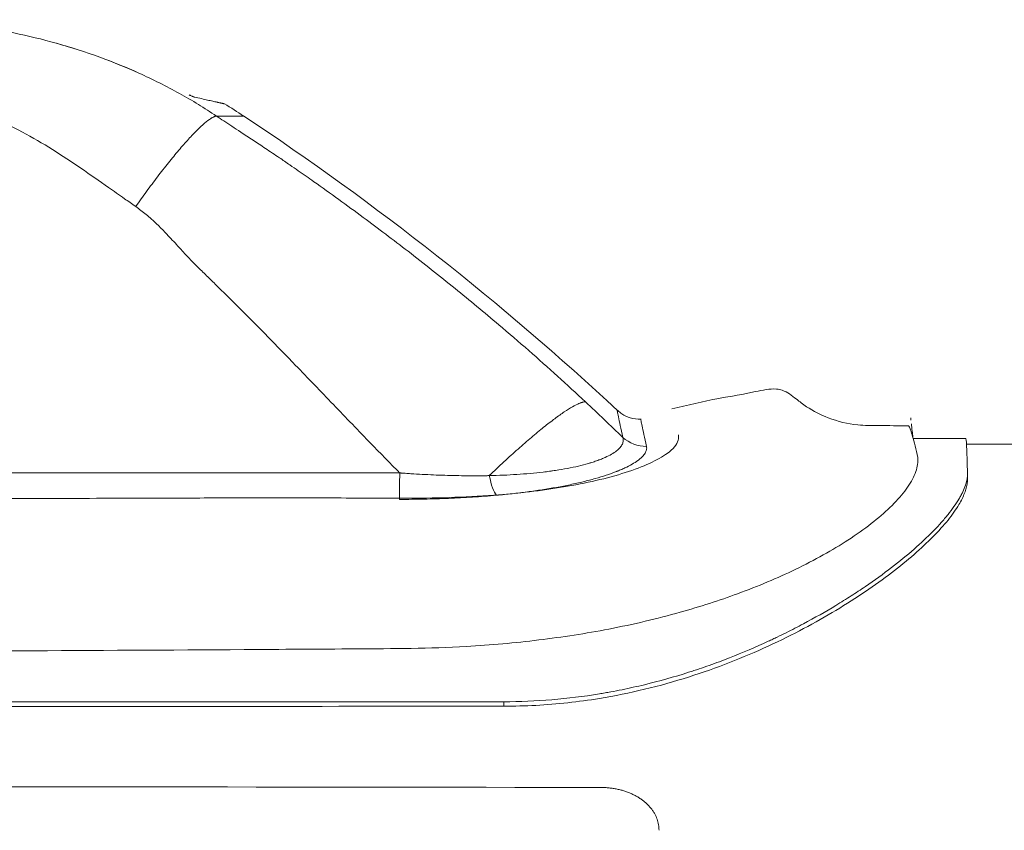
# Model space of a CAD drawing. Header units: millimetres. Extents: x -10 to 594, y 0 to 420.
# Tile 50 of 256: x 233 to 241, y 39 to 46. Entities that reach past the tile are written whole.
import ezdxf

# ---------------------------------------------------------------- set-up
doc = ezdxf.new("R2010")
doc.units = ezdxf.units.MM
doc.layers.add('1', color=7, linetype='Continuous', true_color=0xffffff)

msp = doc.modelspace()

# ---------------------------------------------------------------- linework, layer by layer
at = {"layer": '1', "color": 155, "linetype": 'Continuous', "lineweight": 18}
for p, q in [((234.2569, 45.4201), (234.2662, 45.4175)), ((240.9551, 42.4581), (240.9566, 42.4553))]:
    msp.add_line(p, q, dxfattribs=at)
at = {"layer": '1', "color": 155, "linetype": 'Continuous', "lineweight": 13}
for p, q in [((234.723, 45.2403), (234.4882, 45.2403)), ((234.723, 45.2403), (234.4882, 45.2403)), ((221.2955, 42.1594), (236.0701, 42.1601)), ((221.2955, 42.1594), (236.0701, 42.1601))]:
    msp.add_line(p, q, dxfattribs=at)
at = {"layer": '1', "color": 155, "linetype": 'Continuous', "lineweight": 18}
for centre, radius, start, end in [((231.9624, 41.0715), 5, 56.48678, 58.73003), ((231.9624, 41.0715), 5, 56.48678, 58.73003), ((220.9198, 24.3964), 25, 47.05432, 56.48678), ((220.9198, 24.3964), 25, 47.05432, 56.48678)]:
    msp.add_arc(centre, radius, start, end, dxfattribs=at)
at = {"layer": '1', "color": 155, "linetype": 'Continuous', "lineweight": 13}
msp.add_ellipse((238.2003, 42.6828), major_axis=(-0.2935, -0.0619), ratio=0.979856, start_param=0.616521, end_param=1.366971, dxfattribs=at)
msp.add_ellipse((238.2003, 42.6828), major_axis=(-0.2935, -0.0619), ratio=0.979856, start_param=0.616521, end_param=1.366971, dxfattribs=at)
for points, knots in [([(231.6291, 46.0715), (231.6671, 46.0713), (231.7464, 46.0708), (231.8704, 46.0666), (232.0068, 46.0589), (232.1747, 46.045), (232.4219, 46.0163), (232.7413, 45.9617), (233.1132, 45.8714), (233.4738, 45.7556), (233.7698, 45.6354), (233.9973, 45.5274), (234.1689, 45.4367), (234.3328, 45.3418), (234.4368, 45.2739), (234.4882, 45.2403)], [0, 0, 0, 0, 0.037721, 0.078707, 0.122983, 0.173216, 0.245859, 0.370002, 0.495157, 0.626248, 0.74605, 0.811751, 0.875912, 0.938625, 1, 1, 1, 1]), ([(233.4915, 45.7441), (233.602, 45.7036), (233.7725, 45.6341), (233.9973, 45.5274), (234.1689, 45.4367), (234.3328, 45.3418), (234.4368, 45.2739), (234.4882, 45.2403)], [0, 0, 0, 0, 0.315095, 0.49229, 0.665334, 0.834471, 1, 1, 1, 1]), ([(233.7922, 44.4592), (233.7598, 44.4816), (233.6811, 44.5362), (233.524, 44.647), (233.3189, 44.7914), (233.0734, 44.9541), (232.8108, 45.1081), (232.5347, 45.241), (232.2893, 45.3302), (232.089, 45.3834), (231.9333, 45.4133), (231.7804, 45.4321), (231.6791, 45.4345), (231.6291, 45.4356)], [0, 0, 0, 0, 0.049079, 0.119445, 0.239712, 0.361952, 0.486572, 0.618539, 0.742286, 0.809742, 0.874944, 0.938237, 1, 1, 1, 1]), ([(233.7922, 44.4592), (233.7598, 44.4816), (233.6811, 44.5362), (233.524, 44.647), (233.3189, 44.7914), (233.0734, 44.9541), (232.8108, 45.1081), (232.5347, 45.241), (232.2893, 45.3302), (232.089, 45.3834), (231.9333, 45.4133), (231.7804, 45.4321), (231.6791, 45.4345), (231.6291, 45.4356)], [0, 0, 0, 0, 0.049079, 0.119445, 0.239712, 0.361952, 0.486572, 0.618539, 0.742286, 0.809742, 0.874944, 0.938237, 1, 1, 1, 1]), ([(234.297, 45.4039), (234.2959, 45.4042), (234.2948, 45.4045), (234.2921, 45.4053), (234.2906, 45.4058), (234.2882, 45.4067), (234.2874, 45.407), (234.2857, 45.4077), (234.2848, 45.408), (234.282, 45.4091), (234.2801, 45.4099), (234.2741, 45.4124), (234.2698, 45.4143), (234.2629, 45.4173), (234.2606, 45.4184), (234.257, 45.42), (234.2558, 45.4205), (234.2543, 45.4212), (234.2541, 45.4213), (234.2539, 45.4214)], [0, 0, 0, 0, 0.131683, 0.131683, 0.263366, 0.263366, 0.329207, 0.329207, 0.395049, 0.395049, 0.526732, 0.526732, 0.790097, 0.790097, 0.92178, 0.92178, 0.987622, 0.987622, 1, 1, 1, 1]), ([(234.297, 45.4039), (234.2959, 45.4042), (234.2948, 45.4045), (234.2921, 45.4053), (234.2906, 45.4058), (234.2882, 45.4067), (234.2874, 45.407), (234.2857, 45.4077), (234.2848, 45.408), (234.282, 45.4091), (234.2801, 45.4099), (234.2741, 45.4124), (234.2698, 45.4143), (234.2629, 45.4173), (234.2606, 45.4184), (234.2579, 45.4196), (234.2577, 45.4197), (234.2574, 45.4198)], [0, 0, 0, 0, 0.140607, 0.140607, 0.281215, 0.281215, 0.351519, 0.351519, 0.421822, 0.421822, 0.56243, 0.56243, 0.843645, 0.843645, 0.984252, 0.984252, 1, 1, 1, 1]), ([(234.4882, 45.2403), (234.5094, 45.2262), (234.5536, 45.1967), (234.6237, 45.1503), (234.708, 45.0948), (234.8046, 45.0314), (234.916, 44.9578), (235.0221, 44.8868), (235.1165, 44.8226), (235.2158, 44.7536), (235.4282, 44.6044), (235.7458, 44.3745), (236.152, 44.0673), (236.5421, 43.7587), (236.8884, 43.4718), (237.1827, 43.2181), (237.4323, 42.9963), (237.5933, 42.8473), (237.6728, 42.7736)], [0, 0, 0, 0, 0.018993, 0.039769, 0.062383, 0.093952, 0.125687, 0.161892, 0.188993, 0.210645, 0.251634, 0.381819, 0.501839, 0.629852, 0.751286, 0.836074, 0.918962, 1, 1, 1, 1]), ([(234.4882, 45.2403), (234.5094, 45.2262), (234.5536, 45.1967), (234.6237, 45.1503), (234.708, 45.0948), (234.8046, 45.0314), (234.916, 44.9578), (235.0221, 44.8868), (235.1165, 44.8226), (235.2158, 44.7536), (235.4282, 44.6044), (235.7458, 44.3745), (236.152, 44.0673), (236.5421, 43.7587), (236.8884, 43.4718), (237.1827, 43.2181), (237.4323, 42.9963), (237.5933, 42.8473), (237.6728, 42.7736)], [0, 0, 0, 0, 0.018993, 0.039769, 0.062383, 0.093952, 0.125687, 0.161892, 0.188993, 0.210645, 0.251634, 0.381819, 0.501839, 0.629852, 0.751286, 0.836074, 0.918962, 1, 1, 1, 1]), ([(236.07, 42.1601), (235.9816, 42.2503), (235.7829, 42.453), (235.477, 42.7717), (235.0386, 43.2281), (234.6778, 43.5954), (234.3937, 43.8723), (234.307, 43.9551), (234.2244, 44.0426), (234.1395, 44.136), (234.0572, 44.2248), (233.9713, 44.3122), (233.8868, 44.3897), (233.8225, 44.4369), (233.7922, 44.4592)], [0, 0, 0, 0, 0.116744, 0.262475, 0.408729, 0.702755, 0.739627, 0.776562, 0.813831, 0.85135, 0.893873, 0.926263, 0.965181, 1, 1, 1, 1]), ([(236.07, 42.1601), (235.9816, 42.2503), (235.7829, 42.453), (235.477, 42.7717), (235.0386, 43.2281), (234.6778, 43.5954), (234.3937, 43.8723), (234.307, 43.9551), (234.2244, 44.0426), (234.1395, 44.136), (234.0572, 44.2248), (233.9713, 44.3122), (233.8868, 44.3897), (233.8225, 44.4369), (233.7922, 44.4592)], [0, 0, 0, 0, 0.116744, 0.262475, 0.408729, 0.702755, 0.739627, 0.776562, 0.813831, 0.85135, 0.893873, 0.926263, 0.965181, 1, 1, 1, 1]), ([(237.9959, 42.466), (237.9875, 42.5056), (237.9802, 42.5401), (237.9678, 42.599), (237.9626, 42.6236), (237.9544, 42.6628), (237.9514, 42.6775), (237.9473, 42.6971), (237.9462, 42.7021), (237.9462, 42.7021), (237.9462, 42.7021), (237.9462, 42.7021)], [0, 0, 0, 0, 0.249548, 0.249548, 0.499095, 0.499095, 0.748643, 0.748643, 0.998191, 0.998191, 1, 1, 1, 1]), ([(237.9959, 42.466), (237.9875, 42.5056), (237.9802, 42.5401), (237.9678, 42.599), (237.9626, 42.6236), (237.9544, 42.6628), (237.9514, 42.6775), (237.9484, 42.6914), (237.9478, 42.6947), (237.9473, 42.6971)], [0, 0, 0, 0, 0.292419, 0.292419, 0.584838, 0.584838, 0.877257, 0.877257, 1, 1, 1, 1]), ([(238.1506, 42.6218), (238.1506, 42.6218), (238.1506, 42.6218), (238.1506, 42.6217), (238.1526, 42.612), (238.1588, 42.5829), (238.167, 42.5442), (238.1721, 42.52), (238.1846, 42.4618), (238.1919, 42.4277), (238.2003, 42.3886)], [0, 0, 0, 0, 0.001747, 0.001747, 0.25131, 0.500873, 0.500873, 0.750437, 0.750437, 1, 1, 1, 1]), ([(238.1506, 42.6218), (238.1506, 42.6218), (238.1506, 42.6218), (238.1506, 42.6217), (238.1526, 42.612), (238.1588, 42.5829), (238.167, 42.5442), (238.1721, 42.52), (238.1846, 42.4618), (238.1919, 42.4277), (238.2003, 42.3886)], [0, 0, 0, 0, 0.001747, 0.001747, 0.25131, 0.500873, 0.500873, 0.750437, 0.750437, 1, 1, 1, 1]), ([(236.8437, 42.1366), (236.8842, 42.1374), (236.9244, 42.1387), (237.0038, 42.1421), (237.0431, 42.1442), (237.1207, 42.1492), (237.159, 42.1522), (237.2345, 42.159), (237.2717, 42.1628), (237.3267, 42.1694), (237.3449, 42.1717), (237.3674, 42.1747), (237.3719, 42.1753), (237.3809, 42.1766), (237.3943, 42.1784), (237.4075, 42.1804), (237.4512, 42.187), (237.4851, 42.1928), (237.5505, 42.2052), (237.582, 42.2119), (237.6424, 42.226), (237.6714, 42.2336), (237.7025, 42.2426), (237.7059, 42.2436), (237.7127, 42.2456), (237.7228, 42.2487), (237.7458, 42.2559), (237.7646, 42.2623), (237.7797, 42.2677), (237.7827, 42.2688), (237.7887, 42.271), (237.7975, 42.2743), (237.8173, 42.282), (237.8332, 42.2888), (237.8635, 42.3025), (237.8818, 42.3118), (237.9143, 42.3307), (237.9287, 42.3403), (237.9473, 42.3549), (237.953, 42.3598), (237.9609, 42.3671), (237.9634, 42.3696), (237.9669, 42.3733), (237.9681, 42.3745), (237.9703, 42.377), (237.9714, 42.3782), (237.981, 42.3894), (237.9874, 42.3992), (237.9963, 42.4186), (237.9988, 42.4282), (238.0001, 42.4473), (237.9989, 42.4567), (237.9959, 42.466)], [0, 0, 0, 0, 0.0625, 0.0625, 0.125, 0.125, 0.1875, 0.1875, 0.25, 0.25, 0.28125, 0.28125, 0.289062, 0.289062, 0.296875, 0.3125, 0.3125, 0.375, 0.375, 0.4375, 0.4375, 0.5, 0.5, 0.507812, 0.507812, 0.515625, 0.53125, 0.5625, 0.5625, 0.570312, 0.570312, 0.578125, 0.59375, 0.625, 0.625, 0.6875, 0.6875, 0.75, 0.75, 0.78125, 0.78125, 0.796875, 0.796875, 0.804687, 0.804687, 0.8125, 0.8125, 0.875, 0.875, 0.9375, 0.9375, 1, 1, 1, 1]), ([(236.8437, 42.1366), (236.8842, 42.1374), (236.9244, 42.1387), (237.0038, 42.1421), (237.0431, 42.1442), (237.1207, 42.1492), (237.159, 42.1522), (237.2345, 42.159), (237.2717, 42.1628), (237.3267, 42.1694), (237.3449, 42.1717), (237.3674, 42.1747), (237.3719, 42.1753), (237.3809, 42.1766), (237.3943, 42.1784), (237.4075, 42.1804), (237.4512, 42.187), (237.4851, 42.1928), (237.5505, 42.2052), (237.582, 42.2119), (237.6424, 42.226), (237.6714, 42.2336), (237.7025, 42.2426), (237.7059, 42.2436), (237.7127, 42.2456), (237.7228, 42.2487), (237.7458, 42.2559), (237.7646, 42.2623), (237.7797, 42.2677), (237.7827, 42.2688), (237.7887, 42.271), (237.7975, 42.2743), (237.8173, 42.282), (237.8332, 42.2888), (237.8635, 42.3025), (237.8818, 42.3118), (237.9143, 42.3307), (237.9287, 42.3403), (237.9473, 42.3549), (237.953, 42.3598), (237.9609, 42.3671), (237.9634, 42.3696), (237.9669, 42.3733), (237.9681, 42.3745), (237.9703, 42.377), (237.9714, 42.3782), (237.981, 42.3894), (237.9874, 42.3992), (237.9963, 42.4186), (237.9988, 42.4282), (238.0001, 42.4473), (237.9989, 42.4567), (237.9959, 42.466)], [0, 0, 0, 0, 0.0625, 0.0625, 0.125, 0.125, 0.1875, 0.1875, 0.25, 0.25, 0.28125, 0.28125, 0.289062, 0.289062, 0.296875, 0.3125, 0.3125, 0.375, 0.375, 0.4375, 0.4375, 0.5, 0.5, 0.507812, 0.507812, 0.515625, 0.53125, 0.5625, 0.5625, 0.570312, 0.570312, 0.578125, 0.59375, 0.625, 0.625, 0.6875, 0.6875, 0.75, 0.75, 0.78125, 0.78125, 0.796875, 0.796875, 0.804687, 0.804687, 0.8125, 0.8125, 0.875, 0.875, 0.9375, 0.9375, 1, 1, 1, 1]), ([(238.2003, 42.3886), (238.2023, 42.3794), (238.2023, 42.3699), (238.1983, 42.3504), (238.1943, 42.3405), (238.182, 42.3202), (238.1737, 42.3098), (238.1619, 42.2979), (238.1606, 42.2965), (238.1578, 42.2939), (238.1564, 42.2925), (238.1521, 42.2885), (238.143, 42.2805), (238.1328, 42.2725), (238.1108, 42.2564), (238.0941, 42.2457), (238.0566, 42.2242), (238.0358, 42.2135), (238.0015, 42.1975), (237.9896, 42.1922), (237.9709, 42.1842), (237.9613, 42.1803), (237.9499, 42.1756), (237.9449, 42.1736), (237.9415, 42.1723), (237.9398, 42.1717), (237.9111, 42.1605), (237.8825, 42.1502), (237.8223, 42.1302), (237.7906, 42.1205), (237.7245, 42.1018), (237.6901, 42.0927), (237.6184, 42.0752), (237.5812, 42.0667), (237.5234, 42.0545), (237.5038, 42.0506), (237.464, 42.0428), (237.4439, 42.039), (237.383, 42.028), (237.3418, 42.0211), (237.2579, 42.0081), (237.2153, 42.0021), (237.1289, 41.9908), (237.0851, 41.9855), (236.9964, 41.9758), (236.9515, 41.9713), (236.906, 41.9672)], [0, 0, 0, 0, 0.0625, 0.0625, 0.125, 0.125, 0.1875, 0.1875, 0.195312, 0.195312, 0.203125, 0.203125, 0.21875, 0.25, 0.25, 0.3125, 0.3125, 0.375, 0.375, 0.40625, 0.40625, 0.421875, 0.429687, 0.433594, 0.433594, 0.4375, 0.4375, 0.5, 0.5, 0.5625, 0.5625, 0.625, 0.625, 0.6875, 0.6875, 0.71875, 0.71875, 0.75, 0.75, 0.8125, 0.8125, 0.875, 0.875, 0.9375, 0.9375, 1, 1, 1, 1]), ([(238.2003, 42.3886), (238.2023, 42.3794), (238.2023, 42.3699), (238.1983, 42.3504), (238.1943, 42.3405), (238.182, 42.3202), (238.1737, 42.3098), (238.1619, 42.2979), (238.1606, 42.2965), (238.1578, 42.2939), (238.1564, 42.2925), (238.1521, 42.2885), (238.143, 42.2805), (238.1328, 42.2725), (238.1108, 42.2564), (238.0941, 42.2457), (238.0566, 42.2242), (238.0358, 42.2135), (238.0015, 42.1975), (237.9896, 42.1922), (237.9709, 42.1842), (237.9613, 42.1803), (237.9499, 42.1756), (237.9449, 42.1736), (237.9415, 42.1723), (237.9398, 42.1717), (237.9111, 42.1605), (237.8825, 42.1502), (237.8223, 42.1302), (237.7906, 42.1205), (237.7245, 42.1018), (237.6901, 42.0927), (237.6184, 42.0752), (237.5812, 42.0667), (237.5234, 42.0545), (237.5038, 42.0506), (237.464, 42.0428), (237.4439, 42.039), (237.383, 42.028), (237.3418, 42.0211), (237.2579, 42.0081), (237.2153, 42.0021), (237.1289, 41.9908), (237.0851, 41.9855), (236.9964, 41.9758), (236.9515, 41.9713), (236.906, 41.9672)], [0, 0, 0, 0, 0.0625, 0.0625, 0.125, 0.125, 0.1875, 0.1875, 0.195312, 0.195312, 0.203125, 0.203125, 0.21875, 0.25, 0.25, 0.3125, 0.3125, 0.375, 0.375, 0.40625, 0.40625, 0.421875, 0.429687, 0.433594, 0.433594, 0.4375, 0.4375, 0.5, 0.5, 0.5625, 0.5625, 0.625, 0.625, 0.6875, 0.6875, 0.71875, 0.71875, 0.75, 0.75, 0.8125, 0.8125, 0.875, 0.875, 0.9375, 0.9375, 1, 1, 1, 1]), ([(236.0699, 42.1601), (236.0702, 42.1601), (236.0704, 42.1601), (236.0709, 42.16), (236.0717, 42.16), (236.0735, 42.1598), (236.077, 42.1596), (236.0842, 42.159), (236.0984, 42.158), (236.1269, 42.156), (236.1513, 42.1543), (236.2001, 42.1512), (236.2325, 42.1493), (236.3298, 42.144), (236.3945, 42.1412), (236.4912, 42.1382), (236.5234, 42.1373), (236.5878, 42.1361), (236.6199, 42.1356), (236.684, 42.1352), (236.716, 42.1351), (236.7639, 42.1354), (236.7879, 42.1356), (236.8158, 42.136), (236.8297, 42.1363), (236.8367, 42.1364), (236.8402, 42.1365), (236.8419, 42.1365), (236.8427, 42.1365), (236.8432, 42.1365), (236.8434, 42.1365), (236.8437, 42.1366)], [0, 0, 0, 0, 0.000977, 0.000977, 0.001953, 0.003906, 0.007813, 0.015625, 0.03125, 0.0625, 0.125, 0.125, 0.25, 0.25, 0.5, 0.5, 0.625, 0.625, 0.75, 0.75, 0.875, 0.875, 0.9375, 0.96875, 0.984375, 0.992188, 0.996094, 0.998047, 0.999023, 0.999023, 1, 1, 1, 1]), ([(236.0699, 41.9317), (236.0699, 41.9492), (236.07, 41.9799), (236.07, 42.0596), (236.07, 42.1085), (236.0701, 42.1601)], [0, 0, 0, 0, 0.5, 0.5, 1, 1, 1, 1]), ([(236.0699, 42.1601), (236.0702, 42.1601), (236.0704, 42.1601), (236.0709, 42.16), (236.0717, 42.16), (236.0735, 42.1598), (236.077, 42.1596), (236.0842, 42.159), (236.0984, 42.158), (236.1269, 42.156), (236.1513, 42.1543), (236.2001, 42.1512), (236.2325, 42.1493), (236.3298, 42.144), (236.3945, 42.1412), (236.4912, 42.1382), (236.5234, 42.1373), (236.5878, 42.1361), (236.6199, 42.1356), (236.684, 42.1352), (236.716, 42.1351), (236.7639, 42.1354), (236.7879, 42.1356), (236.8158, 42.136), (236.8297, 42.1363), (236.8367, 42.1364), (236.8402, 42.1365), (236.8419, 42.1365), (236.8427, 42.1365), (236.8432, 42.1365), (236.8434, 42.1365), (236.8437, 42.1366)], [0, 0, 0, 0, 0.000977, 0.000977, 0.001953, 0.003906, 0.007813, 0.015625, 0.03125, 0.0625, 0.125, 0.125, 0.25, 0.25, 0.5, 0.5, 0.625, 0.625, 0.75, 0.75, 0.875, 0.875, 0.9375, 0.96875, 0.984375, 0.992187, 0.996094, 0.998047, 0.999023, 0.999023, 1, 1, 1, 1]), ([(236.0699, 41.9317), (236.0699, 41.9492), (236.07, 41.9799), (236.07, 42.0596), (236.07, 42.1085), (236.0701, 42.1601)], [0, 0, 0, 0, 0.5, 0.5, 1, 1, 1, 1]), ([(236.906, 41.9672), (236.8718, 41.9641), (236.8376, 41.9612), (236.7688, 41.9559), (236.7344, 41.9535), (236.6653, 41.949), (236.6306, 41.947), (236.5612, 41.9433), (236.5265, 41.9417), (236.4219, 41.9373), (236.3519, 41.9352), (236.2113, 41.9324), (236.1407, 41.9317), (236.0699, 41.9317)], [0, 0, 0, 0, 0.125, 0.125, 0.25, 0.25, 0.375, 0.375, 0.5, 0.5, 0.75, 0.75, 1, 1, 1, 1]), ([(236.906, 41.9672), (236.8718, 41.9641), (236.8376, 41.9612), (236.7688, 41.9559), (236.7344, 41.9535), (236.6653, 41.949), (236.6306, 41.947), (236.5612, 41.9433), (236.5265, 41.9417), (236.4219, 41.9373), (236.3519, 41.9352), (236.2113, 41.9324), (236.1407, 41.9317), (236.0699, 41.9317)], [0, 0, 0, 0, 0.125, 0.125, 0.25, 0.25, 0.375, 0.375, 0.5, 0.5, 0.75, 0.75, 1, 1, 1, 1])]:
    msp.add_open_spline(points, degree=3, knots=knots, dxfattribs=at)
for points, degree in [([(233.1095, 45.8676), (233.1773, 45.8485), (233.2448, 45.8281), (233.3118, 45.8063)], 3), ([(237.6728, 42.7736), (237.7815, 42.6721), (237.8892, 42.5695), (237.9959, 42.466)], 3), ([(237.6728, 42.7736), (237.7815, 42.6721), (237.8892, 42.5695), (237.9959, 42.466)], 3), ([(236.906, 41.9672), (236.8824, 41.994), (236.8591, 42.0575), (236.8437, 42.1366)], 3), ([(236.906, 41.9672), (236.8824, 41.994), (236.8591, 42.0575), (236.8437, 42.1366)], 3), ([(236.9704, 40.1461), (236.9704, 40.1853)], 1)]:
    msp.add_open_spline(points, degree=degree, dxfattribs=at)
at = {"layer": '1', "color": 155, "linetype": 'Continuous', "lineweight": 18}
for points, knots in [([(234.2569, 45.4201), (234.2585, 45.4197), (234.262, 45.4189), (234.2653, 45.4178), (234.2666, 45.4174), (234.2655, 45.4178), (234.2612, 45.4195), (234.2566, 45.4215), (234.2538, 45.4227)], [0, 0, 0, 0, 0.096711, 0.237485, 0.36502, 0.518258, 0.741118, 1, 1, 1, 1]), ([(234.5575, 45.3454), (234.5575, 45.3454), (234.5562, 45.3456), (234.5512, 45.3468), (234.5473, 45.3477), (234.5393, 45.3494), (234.5348, 45.3505), (234.5295, 45.3516), (234.5268, 45.3523), (234.5258, 45.3525), (234.5239, 45.3529), (234.5189, 45.354), (234.5113, 45.3558), (234.5039, 45.3574), (234.4988, 45.3586), (234.4962, 45.3591), (234.4826, 45.3622), (234.4704, 45.3649), (234.4432, 45.3711), (234.4283, 45.3744), (234.3956, 45.3818), (234.3779, 45.3858), (234.3395, 45.3944), (234.319, 45.399), (234.297, 45.4039)], [0, 0, 0, 0, 0.120631, 0.120631, 0.246255, 0.246255, 0.309067, 0.340473, 0.340473, 0.356176, 0.356176, 0.371879, 0.434691, 0.466097, 0.466097, 0.497503, 0.497503, 0.623127, 0.623127, 0.748752, 0.748752, 0.874376, 0.874376, 1, 1, 1, 1]), ([(234.5575, 45.3454), (234.5575, 45.3454), (234.5562, 45.3456), (234.5512, 45.3468), (234.5473, 45.3477), (234.5393, 45.3494), (234.5348, 45.3505), (234.5295, 45.3516), (234.5268, 45.3523), (234.5258, 45.3525), (234.5239, 45.3529), (234.5189, 45.354), (234.5113, 45.3558), (234.5039, 45.3574), (234.4988, 45.3586), (234.4962, 45.3591), (234.4826, 45.3622), (234.4704, 45.3649), (234.4432, 45.3711), (234.4283, 45.3744), (234.3956, 45.3818), (234.3779, 45.3858), (234.3395, 45.3944), (234.319, 45.399), (234.297, 45.4039)], [0, 0, 0, 0, 0.120631, 0.120631, 0.246255, 0.246255, 0.309067, 0.340473, 0.340473, 0.356176, 0.356176, 0.371879, 0.434691, 0.466097, 0.466097, 0.497503, 0.497503, 0.623127, 0.623127, 0.748752, 0.748752, 0.874376, 0.874376, 1, 1, 1, 1]), ([(240.4647, 42.5672), (240.377, 42.5664), (240.2301, 42.5697), (239.9946, 42.5674), (239.7816, 42.6216), (239.6063, 42.7107), (239.4839, 42.8026), (239.4032, 42.8696), (239.2789, 42.893), (239.0947, 42.8484), (238.7938, 42.8007), (238.5532, 42.7455), (238.4188, 42.7137)], [0, 0, 0, 0, 0.123176, 0.206579, 0.329894, 0.427241, 0.479878, 0.545725, 0.569337, 0.654644, 0.80618, 1, 1, 1, 1]), ([(240.4647, 42.5672), (240.377, 42.5664), (240.2301, 42.5697), (239.9946, 42.5674), (239.7816, 42.6216), (239.6063, 42.7107), (239.4839, 42.8026), (239.4032, 42.8696), (239.2789, 42.893), (239.0947, 42.8484), (238.7938, 42.8007), (238.5532, 42.7455), (238.4188, 42.7137)], [0, 0, 0, 0, 0.123176, 0.206579, 0.329894, 0.427241, 0.479878, 0.545725, 0.569337, 0.654644, 0.80618, 1, 1, 1, 1]), ([(238.4763, 42.488), (238.4783, 42.4732), (238.4781, 42.4233), (238.4087, 42.3393), (238.2384, 42.2426), (238.0269, 42.1622), (237.7723, 42.0926), (237.4005, 42.0194), (236.8437, 41.954), (236.1259, 41.9364), (235.4036, 41.9471), (234.7408, 41.9448), (234.1376, 41.9427), (233.5936, 41.9411), (233.0363, 41.9397), (232.4754, 41.9382), (231.8869, 41.9324), (231.162, 41.929), (230.2551, 41.9266), (229.1588, 41.9276), (228.0382, 41.933), (226.964, 41.9312), (225.9685, 41.9333), (225.0107, 41.9361), (224.2279, 41.9386), (223.5832, 41.9409), (223.0822, 41.9429), (222.501, 41.9449), (221.8244, 41.9457), (221.1586, 41.9261), (220.5421, 41.9756), (220.0348, 42.0662), (219.5822, 42.1938), (219.2262, 42.3416), (219.0434, 42.4621), (218.9857, 42.5474), (218.9908, 42.6235), (218.9814, 42.6884), (218.9784, 42.7098), (218.9761, 42.712)], [0, 0, 0, 0, 0.009327, 0.030004, 0.045103, 0.059837, 0.0742, 0.088193, 0.115006, 0.147806, 0.178056, 0.205792, 0.231037, 0.253809, 0.274115, 0.30103, 0.324245, 0.348023, 0.39207, 0.43814, 0.485709, 0.532799, 0.57306, 0.610735, 0.653086, 0.671374, 0.691703, 0.716015, 0.744354, 0.7768, 0.799166, 0.823097, 0.848629, 0.875728, 0.904414, 0.919376, 0.934724, 0.966566, 1, 1, 1, 1]), ([(238.4763, 42.488), (238.4783, 42.4732), (238.4781, 42.4233), (238.4087, 42.3393), (238.2384, 42.2426), (238.0269, 42.1622), (237.7723, 42.0926), (237.4005, 42.0194), (236.8437, 41.954), (236.1259, 41.9364), (235.4036, 41.9471), (234.7408, 41.9448), (234.1376, 41.9427), (233.5936, 41.9411), (233.0363, 41.9397), (232.4754, 41.9382), (231.8869, 41.9324), (231.162, 41.929), (230.2551, 41.9266), (229.1588, 41.9276), (228.0382, 41.933), (226.964, 41.9312), (225.9685, 41.9333), (225.0107, 41.9361), (224.2279, 41.9386), (223.5832, 41.9409), (223.0822, 41.9429), (222.501, 41.9449), (221.8244, 41.9457), (221.1586, 41.9261), (220.5421, 41.9756), (220.0348, 42.0662), (219.5822, 42.1938), (219.2262, 42.3416), (219.0434, 42.4621), (218.9857, 42.5474), (218.9908, 42.6235), (218.9814, 42.6884), (218.9784, 42.7098), (218.9761, 42.712)], [0, 0, 0, 0, 0.009327, 0.030004, 0.045103, 0.059837, 0.0742, 0.088193, 0.115006, 0.147806, 0.178056, 0.205792, 0.231037, 0.253809, 0.274115, 0.30103, 0.324245, 0.348023, 0.39207, 0.43814, 0.485709, 0.532799, 0.57306, 0.610735, 0.653086, 0.671374, 0.691703, 0.716015, 0.744354, 0.7768, 0.799166, 0.823097, 0.848629, 0.875728, 0.904414, 0.919376, 0.934724, 0.966566, 1, 1, 1, 1]), ([(238.1535, 42.6229), (238.1209, 42.6223), (238.0635, 42.6303), (237.9953, 42.6614), (237.9636, 42.688), (237.9532, 42.6983)], [0, 0, 0, 0, 0.430854, 0.802681, 1, 1, 1, 1]), ([(238.1535, 42.6229), (238.1209, 42.6223), (238.0635, 42.6303), (237.9953, 42.6614), (237.9636, 42.688), (237.9532, 42.6983)], [0, 0, 0, 0, 0.430854, 0.802681, 1, 1, 1, 1]), ([(240.4995, 42.4666), (240.4971, 42.4863), (240.4924, 42.5296), (240.4881, 42.5649), (240.4861, 42.5826)], [0, 0, 0, 0, 0.417838, 1, 1, 1, 1]), ([(240.4995, 42.4666), (240.4971, 42.4863), (240.4924, 42.5296), (240.4881, 42.5649), (240.4861, 42.5826)], [0, 0, 0, 0, 0.417838, 1, 1, 1, 1]), ([(216.9278, 42.2892), (216.9301, 42.2698), (216.9459, 42.219), (217.0069, 42.1172), (217.1307, 41.98), (217.3154, 41.8191), (217.5655, 41.6388), (217.8818, 41.4457), (218.2581, 41.2527), (218.6824, 41.0726), (219.1411, 40.9149), (219.6251, 40.786), (220.2451, 40.6662), (221.0065, 40.5883), (221.8843, 40.6002), (222.7451, 40.5969), (223.6, 40.5981), (224.4517, 40.5987), (225.3003, 40.6001), (226.1466, 40.6019), (227.995, 40.6064), (230.8548, 40.6152), (233.7556, 40.6285), (235.6879, 40.6417), (236.5403, 40.645), (237.2718, 40.7121), (237.8938, 40.8076), (238.472, 40.9441), (239.0151, 41.1197), (239.5155, 41.3309), (239.9738, 41.5885), (240.2709, 41.8212), (240.4384, 42.0068), (240.5204, 42.1436), (240.5515, 42.2681), (240.5142, 42.4127), (240.4803, 42.5357), (240.4653, 42.5688), (240.4613, 42.5671)], [0, 0, 0, 0, 0.009811, 0.025144, 0.041206, 0.057994, 0.075501, 0.093724, 0.112236, 0.130435, 0.148311, 0.165847, 0.182993, 0.212196, 0.240464, 0.268303, 0.296042, 0.323681, 0.35122, 0.378663, 0.406069, 0.531172, 0.657105, 0.688394, 0.719389, 0.739899, 0.760288, 0.782081, 0.801106, 0.822474, 0.8462, 0.872278, 0.886219, 0.900749, 0.915842, 0.931519, 0.964621, 1, 1, 1, 1]), ([(216.9278, 42.2892), (216.9301, 42.2698), (216.9459, 42.219), (217.0069, 42.1172), (217.1307, 41.98), (217.3154, 41.8191), (217.5655, 41.6388), (217.8818, 41.4457), (218.2581, 41.2527), (218.6824, 41.0726), (219.1411, 40.9149), (219.6251, 40.786), (220.2451, 40.6662), (221.0065, 40.5883), (221.8843, 40.6002), (222.7451, 40.5969), (223.6, 40.5981), (224.4517, 40.5987), (225.3003, 40.6001), (226.1466, 40.6019), (227.995, 40.6064), (230.8548, 40.6152), (233.7556, 40.6285), (235.6879, 40.6417), (236.5403, 40.645), (237.2718, 40.7121), (237.8938, 40.8076), (238.472, 40.9441), (239.0151, 41.1197), (239.5155, 41.3309), (239.9738, 41.5885), (240.2709, 41.8212), (240.4384, 42.0068), (240.5204, 42.1436), (240.5515, 42.2681), (240.5142, 42.4127), (240.4803, 42.5357), (240.4653, 42.5688), (240.4613, 42.5671)], [0, 0, 0, 0, 0.009811, 0.025144, 0.041206, 0.057994, 0.075501, 0.093724, 0.112236, 0.130435, 0.148311, 0.165847, 0.182993, 0.212196, 0.240464, 0.268303, 0.296042, 0.323681, 0.35122, 0.378663, 0.406069, 0.531172, 0.657105, 0.688394, 0.719389, 0.739899, 0.760288, 0.782081, 0.801106, 0.822474, 0.8462, 0.872278, 0.886219, 0.900749, 0.915842, 0.931519, 0.964621, 1, 1, 1, 1]), ([(240.9566, 42.4553), (240.9593, 42.4453), (240.9618, 42.4093), (240.9664, 42.3045), (240.9684, 42.2358), (240.9703, 42.1609)], [0, 0, 0, 0, 0.5, 0.5, 1, 1, 1, 1]), ([(242.451, 42.4091), (242.1094, 42.4088), (241.6127, 42.4085), (241.116, 42.4082), (240.9609, 42.4081)], [0, 0, 0, 0, 0.687778, 1, 1, 1, 1]), ([(240.9703, 42.1609), (240.9711, 42.1284), (240.9654, 42.0933), (240.9468, 42.0365), (240.939, 42.0169), (240.9247, 41.9865), (240.9195, 41.9762), (240.9112, 41.9605), (240.9083, 41.9552), (240.9023, 41.9446), (240.8991, 41.9391), (240.8709, 41.8916), (240.8397, 41.8471), (240.7836, 41.7772), (240.7634, 41.7534), (240.7307, 41.7169), (240.7194, 41.7046), (240.7019, 41.6859), (240.696, 41.6797), (240.684, 41.6672), (240.6777, 41.6607), (240.623, 41.6051), (240.569, 41.5542), (240.4499, 41.45), (240.3847, 41.3966), (240.2439, 41.2886), (240.1689, 41.2342), (240.0491, 41.1526), (240.008, 41.1255), (239.9234, 41.0712), (239.8802, 41.0443), (239.7454, 40.9628), (239.6517, 40.9095), (239.5057, 40.8317), (239.4561, 40.8061), (239.3803, 40.7684), (239.3548, 40.756), (239.3162, 40.7374), (239.3032, 40.7313), (239.2838, 40.7221), (239.2773, 40.719), (239.2642, 40.7129), (239.258, 40.71), (239.1419, 40.6563), (239.03, 40.6084), (238.8583, 40.5412), (238.8004, 40.5196), (238.7125, 40.4884), (238.683, 40.4783), (238.6386, 40.4633), (238.6237, 40.4584), (238.6014, 40.451), (238.5939, 40.4486), (238.579, 40.4438), (238.5719, 40.4415), (238.4386, 40.399), (238.3116, 40.3633), (238.1189, 40.3167), (238.0543, 40.3023), (237.9568, 40.2825), (237.9242, 40.2762), (237.8752, 40.2671), (237.8588, 40.2642), (237.8342, 40.2599), (237.826, 40.2585), (237.8096, 40.2558), (237.8017, 40.2544), (237.5208, 40.2083), (237.2465, 40.1855), (236.9704, 40.1853)], [0, 0, 0, 0, 0.0625, 0.0625, 0.09375, 0.09375, 0.109375, 0.109375, 0.117188, 0.117188, 0.125, 0.125, 0.1875, 0.1875, 0.21875, 0.21875, 0.234375, 0.234375, 0.242188, 0.242188, 0.25, 0.25, 0.3125, 0.3125, 0.375, 0.375, 0.4375, 0.4375, 0.46875, 0.46875, 0.5, 0.5, 0.5625, 0.5625, 0.59375, 0.59375, 0.609375, 0.609375, 0.617188, 0.617188, 0.621094, 0.621094, 0.625, 0.625, 0.6875, 0.6875, 0.71875, 0.71875, 0.734375, 0.734375, 0.742188, 0.742188, 0.746094, 0.746094, 0.75, 0.75, 0.8125, 0.8125, 0.84375, 0.84375, 0.859375, 0.859375, 0.867188, 0.867188, 0.871094, 0.871094, 0.875, 0.875, 1, 1, 1, 1]), ([(240.9703, 42.1123), (240.9701, 42.0991), (240.9695, 42.0727), (240.9606, 42.0299), (240.9458, 41.9847), (240.9246, 41.9369), (240.8836, 41.8621), (240.8079, 41.7548), (240.6779, 41.6105), (240.5142, 41.4572), (240.2543, 41.2455), (239.8546, 40.9726), (239.3632, 40.7094), (238.922, 40.521), (238.5649, 40.3944), (238.1892, 40.2888), (237.8369, 40.2171), (237.5219, 40.1742), (237.2466, 40.1506), (237.0624, 40.1476), (236.9704, 40.1461)], [0, 0, 0, 0, 0.02476, 0.049591, 0.074526, 0.0996, 0.124845, 0.187033, 0.250002, 0.312102, 0.374706, 0.499843, 0.62417, 0.687492, 0.749433, 0.812771, 0.874668, 0.916784, 0.958458, 1, 1, 1, 1]), ([(236.9704, 40.1853), (235.0107, 40.1844), (232.8584, 40.1835), (229.924, 40.1823), (229.325, 40.182), (228.4079, 40.1816), (228.0988, 40.1815), (227.4759, 40.1811), (227.1644, 40.181), (225.6067, 40.1802), (224.3599, 40.1795), (221.8636, 40.1778), (220.6143, 40.1769), (219.2062, 40.1755), (219.0498, 40.1753), (218.815, 40.175), (218.7374, 40.175), (218.5786, 40.1748), (218.4969, 40.1747), (218.0772, 40.1742), (217.7053, 40.1738), (216.4805, 40.1724), (215.5184, 40.1711), (214.2709, 40.1691), (214.1293, 40.1689), (213.8465, 40.1685), (213.7051, 40.1682), (213.2807, 40.1675), (212.9977, 40.1671), (212.1486, 40.1656), (211.5823, 40.1646), (209.8833, 40.1618), (208.7508, 40.16), (207.0502, 40.157), (206.483, 40.156), (205.6315, 40.1544), (205.3475, 40.1538), (204.7793, 40.1526), (204.4908, 40.152), (203.6084, 40.1502), (202.9992, 40.1489), (202.0535, 40.1467), (201.7329, 40.1459), (201.081, 40.1443), (200.7491, 40.1434), (199.7405, 40.1407), (199.0681, 40.1388), (197.7208, 40.1345), (197.0457, 40.132), (195.0197, 40.1243), (193.6685, 40.1189), (192.1488, 40.1132), (191.98, 40.1126), (191.6423, 40.1114), (191.474, 40.1107), (190.9657, 40.1089), (190.609, 40.1076), (189.4858, 40.1034), (188.6659, 40.1004), (187.5524, 40.0963), (187.3252, 40.0955), (186.9778, 40.0942), (186.8604, 40.0938), (186.6256, 40.093), (186.5103, 40.0926), (185.9436, 40.0905), (185.5228, 40.089), (184.358, 40.0848), (183.7115, 40.0823), (182.9382, 40.0794), (182.7131, 40.0786), (182.4244, 40.0776), (182.3363, 40.0772), (182.2164, 40.0768), (182.1786, 40.0767), (182.1017, 40.0764), (182.0633, 40.0762), (181.718, 40.075), (181.4137, 40.0739), (180.5085, 40.0708), (179.915, 40.0688), (178.1621, 40.0625), (177.0297, 40.058), (175.383, 40.0507), (174.8428, 40.0482), (174.0452, 40.0442), (173.7815, 40.0429), (173.2582, 40.0401), (172.9989, 40.0387), (171.708, 40.0314), (170.6954, 40.025), (167.7147, 40.0037), (165.8034, 39.9866), (163.9618, 39.9652)], [0, 0, 0, 0, 0.125, 0.125, 0.15625, 0.15625, 0.171875, 0.171875, 0.1875, 0.1875, 0.25, 0.25, 0.3125, 0.3125, 0.320312, 0.320312, 0.324219, 0.324219, 0.328125, 0.328125, 0.34375, 0.34375, 0.375, 0.375, 0.378906, 0.378906, 0.382812, 0.382812, 0.390625, 0.390625, 0.40625, 0.40625, 0.4375, 0.4375, 0.453125, 0.453125, 0.460938, 0.460938, 0.46875, 0.46875, 0.484375, 0.484375, 0.492188, 0.492188, 0.5, 0.5, 0.515625, 0.515625, 0.53125, 0.53125, 0.5625, 0.5625, 0.566406, 0.566406, 0.570312, 0.570312, 0.578125, 0.578125, 0.59375, 0.59375, 0.597656, 0.597656, 0.599609, 0.599609, 0.601562, 0.601562, 0.609375, 0.609375, 0.625, 0.625, 0.632812, 0.632812, 0.636719, 0.636719, 0.638672, 0.638672, 0.640625, 0.640625, 0.65625, 0.65625, 0.6875, 0.6875, 0.75, 0.75, 0.78125, 0.78125, 0.796875, 0.796875, 0.8125, 0.8125, 0.875, 0.875, 1, 1, 1, 1]), ([(236.9704, 40.1461), (233.9284, 40.1449), (227.8443, 40.1424), (220.2393, 40.1382), (214.1552, 40.1302), (209.5922, 40.1223), (205.0291, 40.1146), (200.4661, 40.1048), (195.9031, 40.0893), (191.3401, 40.0714), (186.7771, 40.0553), (182.1495, 40.0379), (177.5864, 40.023), (172.9783, 40.0019), (168.4799, 39.9744), (165.438, 39.9432), (163.9622, 39.9281)], [0, 0, 0, 0, 0.125, 0.25, 0.3125, 0.375, 0.4375, 0.499999, 0.562499, 0.624999, 0.687499, 0.749999, 0.815153, 0.874999, 0.939356, 1, 1, 1, 1]), ([(237.8094, 39.4451), (232.5177, 39.4522), (225.4622, 39.4616), (216.6427, 39.4731), (211.3511, 39.4799), (207.8233, 39.4846), (206.0594, 39.4869)], [0, 0, 0, 0, 0.5, 0.666664, 0.833335, 1, 1, 1, 1]), ([(237.8094, 39.4451), (232.5177, 39.4522), (225.4622, 39.4616), (216.6427, 39.4731), (211.3511, 39.4799), (207.8233, 39.4846), (206.0594, 39.4869)], [0, 0, 0, 0, 0.5, 0.666664, 0.833335, 1, 1, 1, 1]), ([(238.3082, 39.0755), (238.3074, 39.0917), (238.3059, 39.1241), (238.293, 39.1716), (238.2757, 39.2102), (238.2575, 39.2403), (238.2413, 39.2627), (238.223, 39.2842), (238.2027, 39.3048), (238.1805, 39.3242), (238.1566, 39.3425), (238.1309, 39.3595), (238.1036, 39.3752), (238.0748, 39.3895), (238.0447, 39.4023), (238.0134, 39.4135), (237.9811, 39.4231), (237.9478, 39.431), (237.9138, 39.4372), (237.8793, 39.4417), (237.8444, 39.4445), (237.8211, 39.4449), (237.8094, 39.4451)], [0, 0, 0, 0, 0.083432, 0.166827, 0.250245, 0.294461, 0.338695, 0.382933, 0.427162, 0.471373, 0.515561, 0.559727, 0.603865, 0.647969, 0.692035, 0.73607, 0.780086, 0.824093, 0.86809, 0.912074, 0.956042, 1, 1, 1, 1]), ([(238.3082, 39.0755), (238.3074, 39.0917), (238.3059, 39.1241), (238.293, 39.1716), (238.2757, 39.2102), (238.2575, 39.2403), (238.2413, 39.2627), (238.223, 39.2842), (238.2027, 39.3048), (238.1805, 39.3242), (238.1566, 39.3425), (238.1309, 39.3595), (238.1036, 39.3752), (238.0748, 39.3895), (238.0447, 39.4023), (238.0134, 39.4135), (237.9811, 39.4231), (237.9478, 39.431), (237.9138, 39.4372), (237.8793, 39.4417), (237.8444, 39.4445), (237.8211, 39.4449), (237.8094, 39.4451)], [0, 0, 0, 0, 0.083432, 0.166827, 0.250245, 0.294461, 0.338695, 0.382933, 0.427162, 0.471373, 0.515561, 0.559727, 0.603865, 0.647969, 0.692035, 0.73607, 0.780086, 0.824093, 0.86809, 0.912074, 0.956042, 1, 1, 1, 1])]:
    msp.add_open_spline(points, degree=3, knots=knots, dxfattribs=at)
at = {"layer": '1', "color": 155, "linetype": 'Continuous', "lineweight": 13}
for points, weights in [([(233.7922, 44.4592), (234.3271, 45.217), (234.4882, 45.2403)], [1, 0.806606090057, 1]), ([(233.7922, 44.4592), (234.3271, 45.217), (234.4882, 45.2403)], [1, 0.806606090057, 1]), ([(236.8437, 42.1366), (237.5065, 42.7713), (237.6728, 42.7736)], [0.922829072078, 0.837782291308, 1]), ([(236.8437, 42.1366), (237.5065, 42.7713), (237.6728, 42.7736)], [0.922829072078, 0.837782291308, 1])]:
    msp.add_rational_spline(points, weights, degree=2, dxfattribs=at)
at = {"layer": '1', "color": 155, "linetype": 'Continuous', "lineweight": 18}
for points, degree in [([(240.4826, 42.6155), (240.4819, 42.6234), (240.4814, 42.6303), (240.4812, 42.6361)], 3), ([(240.4826, 42.6155), (240.4819, 42.6234), (240.4814, 42.6303), (240.4812, 42.6361)], 3), ([(240.9551, 42.4582), (240.8033, 42.4581), (240.6515, 42.458), (240.4997, 42.4579)], 3), ([(240.9704, 42.1064), (240.9704, 42.1306), (240.9704, 42.1549)], 2)]:
    msp.add_open_spline(points, degree=degree, dxfattribs=at)

doc.saveas('drawing.dxf')
